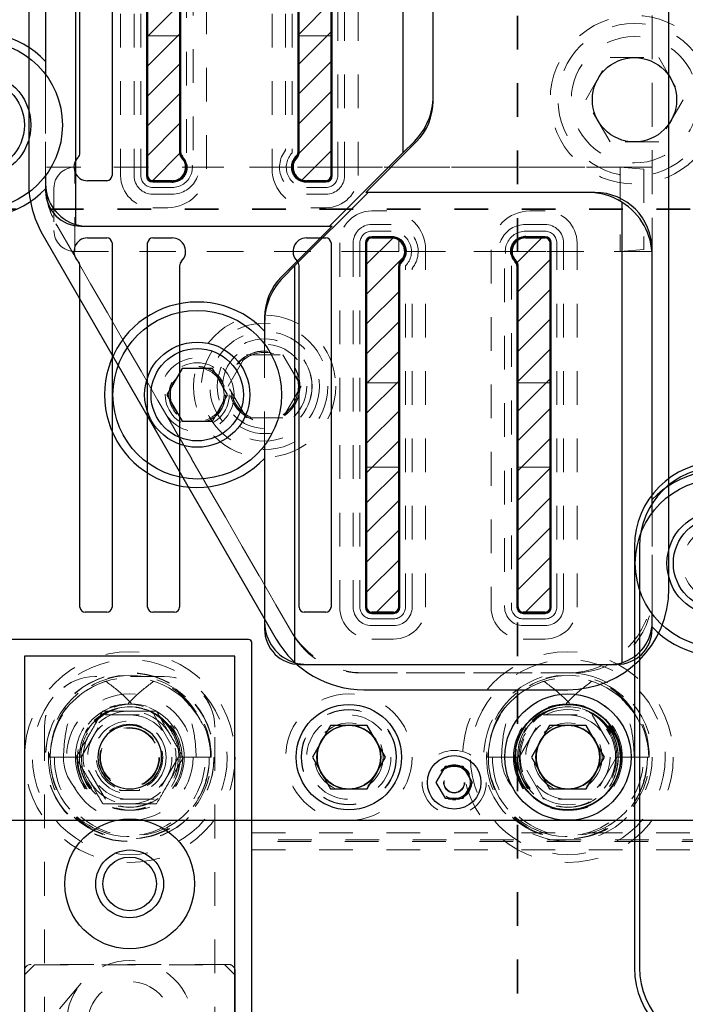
# Model space of a CAD drawing. Header units: inches. Extents: x 1802 to 2468, y -208 to -72.
# Tile 64 of 256: x 1823 to 1825, y -149 to -146. Entities that reach past the tile are written whole.
import ezdxf

# ---------------------------------------------------------------- set-up
doc = ezdxf.new("R2010")
doc.units = ezdxf.units.IN
doc.header["$LTSCALE"] = 0.5
doc.header["$MEASUREMENT"] = 0
doc.linetypes.add('HIDDEN', pattern=[0.225, 0.15, -0.075])
doc.linetypes.add('PHANTOM', pattern=[0.25, 0.125, -0.025, 0.025, -0.025, 0.025, -0.025])
for name, color, linetype in [('APP-M-S', 30, 'Continuous'), ('APP-M-S2', 1, 'Continuous'), ('DIE-M-S', 8, 'Continuous'), ('DIE-M-S2', 1, 'Continuous'), ('DIE-M-S3', 8, 'Continuous'), ('DSS-M-S', 53, 'Continuous'), ('DST-M-S', 53, 'Continuous'), ('PAD-M-S', 135, 'Continuous'), ('PBU-M-S', 8, 'Continuous'), ('PUN-M-S', 8, 'Continuous'), ('SID-M-P', 202, 'PHANTOM'), ('ST1-M-S', 193, 'Continuous'), ('ST2-M-S', 193, 'Continuous'), ('SVD-M-S', 8, 'Continuous'), ('SVE-M-S', 8, 'Continuous'), ('SVF-M-S', 8, 'Continuous')]:
    doc.layers.add(name, color=color, linetype=linetype)

msp = doc.modelspace()

# ---------------------------------------------------------------- hatches: boundary and pattern name
at = {"layer": 'APP-M-S2'}
h = msp.add_hatch(dxfattribs=at)
h.set_pattern_fill('ANSI31', color=256, scale=0.5, style=0)
h.set_pattern_definition([(45, (-112.54644, -58.280767), (-0.0441941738, 0.0441941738), [])])
h.paths.add_polyline_path([(1825.35987, -144.99337, 1), (1825.35987, -144.80437, 1)])
h.paths.add_polyline_path([(1825.35987, -148.24337, 1), (1825.35987, -148.05437, 1)])
h.paths.add_polyline_path([(1824.65703, -147.70375), (1824.65703, -146.62375, 0.4142136), (1824.64203, -146.60875), (1824.58416, -146.60875, 0.6707333), (1824.55608, -146.67723, -0.2007469), (1824.56203, -146.69148), (1824.56203, -147.70375, 0.4142136), (1824.57703, -147.71875), (1824.64203, -147.71875, 0.4142136)])
h.paths.add_polyline_path([(1824.2077, -147.70375), (1824.2077, -146.69148, -0.2007469), (1824.21366, -146.67723, 0.6707333), (1824.18558, -146.60875), (1824.1277, -146.60875, 0.4142136), (1824.1127, -146.62375), (1824.1127, -147.70375, 0.4142136), (1824.1277, -147.71875), (1824.1927, -147.71875, 0.4142136)])
h.paths.add_polyline_path([(1824.00703, -146.42399), (1824.00703, -145.34399, 0.4142136), (1823.99203, -145.32899), (1823.92703, -145.32899, 0.4142136), (1823.91203, -145.34399), (1823.91203, -146.35626, -0.2007469), (1823.90608, -146.3705, 0.6707333), (1823.93416, -146.43899), (1823.99203, -146.43899, 0.4142136)])
h.paths.add_polyline_path([(1823.5577, -146.35626), (1823.5577, -145.34399, 0.4142136), (1823.5427, -145.32899), (1823.4777, -145.32899, 0.4142136), (1823.4627, -145.34399), (1823.4627, -146.42399, 0.4142136), (1823.4777, -146.43899), (1823.53558, -146.43899, 0.6707333), (1823.56366, -146.3705, -0.2007469)])
h.paths.add_polyline_path([(1822.66924, -148.01188), (1822.7075, -147.83606, 0.0536198), (1822.71203, -147.79387), (1822.71203, -147.76436, 0.4142136), (1822.69203, -147.74436), (1822.62703, -147.74436, 0.4142136), (1822.61203, -147.75936), (1822.61203, -147.79387, -0.0536198), (1822.60978, -147.8148), (1822.57152, -147.99061, -0.3527589), (1822.52344, -148.02936), (1822.3463, -148.02936, -0.3527589), (1822.29821, -147.99061), (1822.25995, -147.8148, -0.0536198), (1822.2577, -147.79387), (1822.2577, -147.75936, 0.4142136), (1822.2427, -147.74436), (1822.1777, -147.74436, 0.4142136), (1822.1577, -147.76436), (1822.1577, -147.79387, 0.0536198), (1822.16224, -147.83606), (1822.2005, -148.01188, 0.3527589), (1822.3463, -148.12936), (1822.52344, -148.12936, 0.3527589)])
h.paths.add_polyline_path([(1822.66924, -145.03586, 0.3527589), (1822.52344, -144.91837), (1822.3463, -144.91837, 0.3527589), (1822.2005, -145.03586), (1822.16224, -145.21167, 0.0536198), (1822.1577, -145.25386), (1822.1577, -145.28337, 0.4142136), (1822.1777, -145.30337), (1822.2427, -145.30337, 0.4142136), (1822.2577, -145.28837), (1822.2577, -145.25386, -0.0536198), (1822.25995, -145.23294), (1822.29821, -145.05712, -0.3527589), (1822.3463, -145.01837), (1822.52344, -145.01837, -0.3527589), (1822.57152, -145.05712), (1822.60978, -145.23294, -0.0536198), (1822.61203, -145.25386), (1822.61203, -145.28837, 0.4142136), (1822.62703, -145.30337), (1822.69203, -145.30337, 0.4142136), (1822.71203, -145.28337), (1822.71203, -145.25386, 0.0536198), (1822.7075, -145.21167)])

# ---------------------------------------------------------------- linework, layer by layer
at = {"layer": 'APP-M-S', "linetype": 'Continuous', "lineweight": 25}
for p, q in [((1823.26203, -146.35626), (1823.26203, -145.34399)), ((1823.35703, -145.34399), (1823.35703, -146.42399)), ((1823.4627, -146.42399), (1823.4627, -145.34399)), ((1823.5577, -145.34399), (1823.5577, -146.35626)), ((1823.91203, -146.35626), (1823.91203, -145.34399)), ((1824.00703, -145.34399), (1824.00703, -146.42399)), ((1823.34203, -146.43899), (1823.28416, -146.43899)), ((1823.53558, -146.43899), (1823.4777, -146.43899)), ((1823.99203, -146.43899), (1823.93416, -146.43899)), ((1823.28416, -146.60875), (1823.34203, -146.60875)), ((1823.4777, -146.60875), (1823.53558, -146.60875)), ((1823.93416, -146.60875), (1823.99203, -146.60875)), ((1824.1277, -146.60875), (1824.18558, -146.60875)), ((1824.58416, -146.60875), (1824.64203, -146.60875)), ((1823.35703, -146.62375), (1823.35703, -147.70375)), ((1823.4627, -147.70375), (1823.4627, -146.62375)), ((1824.00703, -146.62375), (1824.00703, -147.70375)), ((1824.1127, -147.70375), (1824.1127, -146.62375)), ((1824.65703, -146.62375), (1824.65703, -147.70375)), ((1823.26203, -147.70375), (1823.26203, -146.69148)), ((1823.5577, -146.69148), (1823.5577, -147.70375)), ((1823.91203, -147.70375), (1823.91203, -146.69148)), ((1824.2077, -146.69148), (1824.2077, -147.70375)), ((1824.56203, -147.70375), (1824.56203, -146.69148)), ((1823.34203, -147.71875), (1823.27703, -147.71875)), ((1823.5427, -147.71875), (1823.4777, -147.71875)), ((1823.99203, -147.71875), (1823.92703, -147.71875)), ((1824.1927, -147.71875), (1824.1277, -147.71875)), ((1824.64203, -147.71875), (1824.57703, -147.71875)), ((1822.75987, -148.33637), (1823.40987, -148.33637)), ((1823.40987, -148.33637), (1824.05987, -148.33637)), ((1824.05987, -148.33637), (1824.70987, -148.33637)), ((1824.70987, -148.33637), (1825.35987, -148.33637))]:
    msp.add_line(p, q, dxfattribs=at)
for centre, radius, start, end in [((1823.24203, -146.35626), 0.02, 314.59571, 0), ((1823.5777, -146.35626), 0.02, 180, 225.40429), ((1823.89203, -146.35626), 0.02, 314.59571, 0), ((1823.28416, -146.39899), 0.04, 134.59571, 270), ((1823.53558, -146.39899), 0.04, 270, 45.40429), ((1823.93416, -146.39899), 0.04, 134.59571, 270), ((1823.34203, -146.42399), 0.015, 270, 0), ((1823.4777, -146.42399), 0.015, 180, 270), ((1823.99203, -146.42399), 0.015, 270, 0), ((1823.28416, -146.64875), 0.04, 90, 225.40429), ((1823.34203, -146.62375), 0.015, 0, 90), ((1823.4777, -146.62375), 0.015, 90, 180), ((1823.53558, -146.64875), 0.04, 314.59571, 90), ((1823.93416, -146.64875), 0.04, 90, 225.40429), ((1823.99203, -146.62375), 0.015, 0, 90), ((1824.1277, -146.62375), 0.015, 90, 180), ((1824.18558, -146.64875), 0.04, 314.59571, 90), ((1824.58416, -146.64875), 0.04, 90, 225.40429), ((1824.64203, -146.62375), 0.015, 0, 90), ((1823.24203, -146.69148), 0.02, 0, 45.40429), ((1823.5777, -146.69148), 0.02, 134.59571, 180), ((1823.89203, -146.69148), 0.02, 0, 45.40429), ((1824.2277, -146.69148), 0.02, 134.59571, 180), ((1824.54203, -146.69148), 0.02, 0, 45.40429), ((1823.27703, -147.70375), 0.015, 180, 270), ((1823.34203, -147.70375), 0.015, 270, 0), ((1823.4777, -147.70375), 0.015, 180, 270), ((1823.5427, -147.70375), 0.015, 270, 0), ((1823.92703, -147.70375), 0.015, 180, 270), ((1823.99203, -147.70375), 0.015, 270, 0), ((1824.1277, -147.70375), 0.015, 180, 270), ((1824.1927, -147.70375), 0.015, 270, 0), ((1824.57703, -147.70375), 0.015, 180, 270), ((1824.64203, -147.70375), 0.015, 270, 0), ((1823.40987, -148.14887), 0.0945, 90, 270), ((1823.40987, -148.14887), 0.0945, 270, 90), ((1824.05987, -148.14887), 0.0945, 90, 270), ((1824.05987, -148.14887), 0.0945, 270, 90), ((1824.70987, -148.14887), 0.0945, 90, 270), ((1824.70987, -148.14887), 0.0945, 270, 90)]:
    msp.add_arc(centre, radius, start, end, dxfattribs=at)
at = {"layer": 'DIE-M-S', "linetype": 'Continuous', "lineweight": 25}
for p, q in [((1823.15987, -145.34387), (1823.15987, -146.08512)), ((1824.30987, -146.20345), (1824.30987, -145.71261)), ((1823.15987, -146.08512), (1823.15987, -146.12387)), ((1824.10987, -146.47387), (1824.26008, -146.32366)), ((1823.15987, -146.42387), (1823.15987, -146.46261)), ((1823.15987, -146.46261), (1823.15987, -146.46887)), ((1824.78987, -146.47387), (1824.10987, -146.47387)), ((1823.26487, -146.57387), (1824.00987, -146.57387)), ((1824.00987, -146.57387), (1823.85966, -146.72408)), ((1824.95987, -147.38512), (1824.95987, -146.64387)), ((1823.80987, -146.84428), (1823.80987, -146.88512)), ((1823.80987, -146.88512), (1823.80987, -146.92387)), ((1823.80987, -147.22387), (1823.80987, -147.26261)), ((1823.80987, -147.26261), (1823.80987, -147.76887)), ((1824.95987, -147.42387), (1824.95987, -147.38512)), ((1824.95987, -147.76261), (1824.95987, -147.72387)), ((1824.95987, -147.76887), (1824.95987, -147.76261)), ((1823.91487, -147.87387), (1824.85487, -147.87387)), ((1823.72248, -148.77997), (1823.72187, -148.77762)), ((1823.72287, -148.78387), (1823.72248, -148.77997)), ((1823.72287, -149.67987), (1823.72287, -148.78387))]:
    msp.add_line(p, q, dxfattribs=at)
at = {"layer": 'DIE-M-S', "linetype": 'HIDDEN', "lineweight": 18}
for p, q in [((1823.15987, -146.12387), (1823.15987, -146.42387)), ((1823.80987, -146.92387), (1823.80987, -147.22387)), ((1824.95987, -147.72387), (1824.95987, -147.42387)), ((1823.70287, -148.76387), (1823.11687, -148.76387))]:
    msp.add_line(p, q, dxfattribs=at)
at = {"layer": 'DIE-M-S', "linetype": 'Continuous', "lineweight": 25}
for centre, radius in [((1824.90737, -146.19887), 0.125), ((1824.70987, -148.14887), 0.1875), ((1824.05987, -148.14887), 0.09475)]:
    msp.add_circle(centre, radius, dxfattribs=at)
at = {"layer": 'DIE-M-S', "linetype": 'HIDDEN', "lineweight": 18}
for centre, radius in [((1823.60987, -147.07387), 0.0795), ((1823.40987, -148.14887), 0.1875)]:
    msp.add_circle(centre, radius, dxfattribs=at)
at = {"layer": 'DIE-M-S', "linetype": 'Continuous', "lineweight": 25}
for centre, radius, start, end in [((1822.95987, -146.27387), 0.275, 43.34176, 316.65824), ((1824.13987, -146.20345), 0.17, 315, 0), ((1823.26487, -146.46887), 0.105, 180, 270), ((1824.78987, -146.64387), 0.17, 0, 90), ((1823.97987, -146.84428), 0.17, 135, 180), ((1823.60987, -147.07387), 0.275, 43.34176, 316.65824), ((1825.15987, -147.57387), 0.275, 223.34176, 136.65824), ((1823.91487, -147.76887), 0.105, 180, 270), ((1824.85487, -147.76887), 0.105, 270, 0)]:
    msp.add_arc(centre, radius, start, end, dxfattribs=at)
at = {"layer": 'DIE-M-S', "linetype": 'HIDDEN', "lineweight": 18}
for centre, start, end in [((1823.11687, -148.78387), 90, 180), ((1823.70287, -148.78387), 18.19487, 90)]:
    msp.add_arc(centre, 0.02, start, end, dxfattribs=at)
at = {"layer": 'DIE-M-S2', "linetype": 'Continuous', "lineweight": 25}
for p, q in [((1823.24987, -146.56887), (1823.24987, -145.20231)), ((1824.21987, -145.20231), (1824.21987, -146.3568)), ((1823.4591, -145.34399), (1823.4591, -146.42399)), ((1823.5613, -146.35626), (1823.5613, -145.34399)), ((1823.90843, -145.34399), (1823.90843, -146.35626)), ((1824.01063, -146.42399), (1824.01063, -145.34399)), ((1823.15987, -146.08512), (1823.15987, -146.12387)), ((1824.21987, -146.3568), (1824.25422, -146.32245)), ((1824.0028, -146.57387), (1824.21987, -146.3568)), ((1823.15987, -146.42387), (1823.15987, -146.44887)), ((1823.4777, -146.44259), (1823.53558, -146.44259)), ((1823.93416, -146.44259), (1823.99203, -146.44259)), ((1824.11694, -146.47387), (1823.89987, -146.69094)), ((1824.76987, -146.47387), (1824.11694, -146.47387)), ((1824.86987, -146.50231), (1824.86987, -147.86887)), ((1823.28487, -146.57387), (1824.0028, -146.57387)), ((1824.18558, -146.60515), (1824.1277, -146.60515)), ((1824.64203, -146.60515), (1824.58416, -146.60515)), ((1824.1091, -146.62375), (1824.1091, -147.70375)), ((1824.66063, -147.70375), (1824.66063, -146.62375)), ((1823.89987, -146.69094), (1823.86552, -146.72529)), ((1823.89987, -147.86887), (1823.89987, -146.69094)), ((1824.2113, -147.70375), (1824.2113, -146.69148)), ((1824.55843, -146.69148), (1824.55843, -147.70375)), ((1823.80987, -146.88512), (1823.80987, -146.92387)), ((1823.80987, -147.22387), (1823.80987, -147.26261)), ((1824.95987, -147.42387), (1824.95987, -147.38512)), ((1824.1277, -147.72235), (1824.1927, -147.72235)), ((1824.57703, -147.72235), (1824.64203, -147.72235)), ((1824.95987, -147.74887), (1824.95987, -147.72387)), ((1823.93487, -147.87387), (1824.83487, -147.87387))]:
    msp.add_line(p, q, dxfattribs=at)
at = {"layer": 'DIE-M-S2', "linetype": 'HIDDEN', "lineweight": 18}
for p, q in [((1823.15987, -146.12387), (1823.15987, -146.42387)), ((1823.80987, -146.92387), (1823.80987, -147.22387)), ((1824.95987, -147.72387), (1824.95987, -147.42387))]:
    msp.add_line(p, q, dxfattribs=at)
at = {"layer": 'DIE-M-S2', "linetype": 'Continuous', "lineweight": 25}
for centre, radius, start, end in [((1824.11987, -146.1881), 0.19, 315, 0), ((1823.5777, -146.35626), 0.0164, 180, 225.40429), ((1823.89203, -146.35626), 0.0164, 314.59571, 0), ((1823.53558, -146.39899), 0.0436, 270, 45.40429), ((1823.93416, -146.39899), 0.0436, 134.59571, 270), ((1823.4777, -146.42399), 0.0186, 180, 270), ((1823.99203, -146.42399), 0.0186, 270, 0), ((1823.28487, -146.44887), 0.125, 180, 253.7398), ((1824.76987, -146.66387), 0.19, 58.24314, 90), ((1824.76987, -146.66387), 0.19, 0, 58.24314), ((1823.28487, -146.44887), 0.125, 253.7398, 270), ((1824.1277, -146.62375), 0.0186, 90, 180), ((1824.18558, -146.64875), 0.0436, 314.59571, 90), ((1824.58416, -146.64875), 0.0436, 90, 225.40429), ((1824.64203, -146.62375), 0.0186, 0, 90), ((1824.2277, -146.69148), 0.0164, 134.59571, 180), ((1824.54203, -146.69148), 0.0164, 0, 45.40429), ((1823.99987, -146.85964), 0.19, 135, 180), ((1824.1277, -147.70375), 0.0186, 180, 270), ((1824.1927, -147.70375), 0.0186, 270, 0), ((1824.57703, -147.70375), 0.0186, 180, 270), ((1824.64203, -147.70375), 0.0186, 270, 0), ((1823.93487, -147.74887), 0.125, 180, 253.7398), ((1824.83487, -147.74887), 0.125, 286.2602, 0), ((1823.93487, -147.74887), 0.125, 253.7398, 270), ((1824.83487, -147.74887), 0.125, 270, 286.2602)]:
    msp.add_arc(centre, radius, start, end, dxfattribs=at)
at = {"layer": 'DIE-M-S3', "linetype": 'HIDDEN', "lineweight": 18}
for p, q in [((1823.4227, -145.34399), (1823.4227, -146.42399)), ((1823.4427, -145.34399), (1823.4427, -146.42399)), ((1823.5777, -146.35626), (1823.5777, -145.34399)), ((1823.5977, -146.34858), (1823.5977, -145.34399)), ((1823.87203, -145.34399), (1823.87203, -146.34858)), ((1823.89203, -145.34399), (1823.89203, -146.35626)), ((1824.02703, -146.42399), (1824.02703, -145.34399)), ((1824.04703, -146.42399), (1824.04703, -145.34399)), ((1823.4777, -146.45899), (1823.53558, -146.45899)), ((1823.93416, -146.45899), (1823.99203, -146.45899)), ((1823.4777, -146.47899), (1823.53558, -146.47899)), ((1823.93416, -146.47899), (1823.99203, -146.47899)), ((1824.18558, -146.56875), (1824.1277, -146.56875)), ((1824.18558, -146.58875), (1824.1277, -146.58875)), ((1824.64203, -146.56875), (1824.58416, -146.56875)), ((1824.64203, -146.58875), (1824.58416, -146.58875)), ((1824.0727, -146.62375), (1824.0727, -147.70375)), ((1824.0927, -146.62375), (1824.0927, -147.70375)), ((1824.67703, -147.70375), (1824.67703, -146.62375)), ((1824.69703, -147.70375), (1824.69703, -146.62375)), ((1824.2277, -147.70375), (1824.2277, -146.69148)), ((1824.2477, -147.70375), (1824.2477, -146.69915)), ((1824.52203, -146.69915), (1824.52203, -147.70375)), ((1824.54203, -146.69148), (1824.54203, -147.70375)), ((1824.1277, -147.73875), (1824.1927, -147.73875)), ((1824.1277, -147.75875), (1824.1927, -147.75875)), ((1824.57703, -147.73875), (1824.64203, -147.73875)), ((1824.57703, -147.75875), (1824.64203, -147.75875)), ((1823.51187, -147.90947), (1823.30687, -147.90947)), ((1823.51187, -147.90987), (1823.30687, -147.90987)), ((1823.15647, -148.05987), (1823.15647, -148.98987)), ((1823.15687, -148.05987), (1823.15687, -148.98987)), ((1823.66187, -148.98987), (1823.66187, -148.05987)), ((1823.66227, -148.98987), (1823.66227, -148.05987)), ((1823.37984, -148.24386), (1823.37984, -148.24829)), ((1823.37984, -148.24829), (1823.40937, -148.24829)), ((1823.40937, -148.24829), (1823.4389, -148.24829)), ((1823.4389, -148.24829), (1823.4389, -148.24386)), ((1823.12687, -148.76487), (1823.09687, -148.79487)), ((1823.12687, -148.76487), (1823.69187, -148.76487)), ((1823.72187, -148.79487), (1823.69187, -148.76487))]:
    msp.add_line(p, q, dxfattribs=at)
at = {"layer": 'DIE-M-S3', "linetype": 'Continuous', "lineweight": 25}
for p, q in [((1823.09687, -147.84987), (1823.09687, -149.19987)), ((1823.72187, -147.84987), (1823.09687, -147.84987)), ((1823.72187, -149.19987), (1823.72187, -147.84987))]:
    msp.add_line(p, q, dxfattribs=at)
at = {"layer": 'DIE-M-S3', "linetype": 'HIDDEN', "lineweight": 18}
for centre, radius in [((1824.90737, -146.19887), 0.22656), ((1824.90737, -146.19887), 0.1875), ((1823.40987, -148.14887), 0.28906), ((1824.70987, -148.14887), 0.28906), ((1823.40937, -148.14987), 0.25), ((1823.40987, -148.14887), 0.25), ((1823.40987, -148.14887), 0.1575), ((1823.40987, -148.14887), 0.125), ((1823.40937, -148.14987), 0.10827), ((1823.40937, -148.14987), 0.09843), ((1824.05987, -148.14887), 0.125), ((1823.40987, -148.14887), 0.09475), ((1823.40937, -148.14987), 0.08858), ((1823.40937, -148.14987), 0.08661), ((1823.40937, -148.93987), 0.1875), ((1823.40937, -148.93987), 0.125)]:
    msp.add_circle(centre, radius, dxfattribs=at)
at = {"layer": 'DIE-M-S3', "linetype": 'Continuous', "lineweight": 25}
for centre, radius in [((1824.90737, -146.19887), 0.125), ((1823.40937, -148.52487), 0.1925), ((1823.40937, -148.52487), 0.1005), ((1823.40937, -148.52487), 0.0795)]:
    msp.add_circle(centre, radius, dxfattribs=at)
at = {"layer": 'DIE-M-S3', "linetype": 'HIDDEN', "lineweight": 18}
for centre, radius, start, end in [((1823.53558, -146.39899), 0.08, 270, 39.05197), ((1823.53558, -146.39899), 0.06, 270, 45.40429), ((1823.93416, -146.39899), 0.08, 140.94803, 270), ((1823.93416, -146.39899), 0.06, 134.59571, 270), ((1823.4777, -146.42399), 0.055, 180, 270), ((1823.4777, -146.42399), 0.035, 180, 270), ((1823.99203, -146.42399), 0.035, 270, 0), ((1823.99203, -146.42399), 0.055, 270, 0), ((1824.1277, -146.62375), 0.055, 90, 180), ((1824.1277, -146.62375), 0.035, 90, 180), ((1824.18558, -146.64875), 0.08, 320.94803, 90), ((1824.18558, -146.64875), 0.06, 314.59571, 90), ((1824.58416, -146.64875), 0.08, 90, 219.05197), ((1824.58416, -146.64875), 0.06, 90, 225.40429), ((1824.64203, -146.62375), 0.055, 0, 90), ((1824.64203, -146.62375), 0.035, 0, 90), ((1824.1277, -147.70375), 0.055, 180, 270), ((1824.1277, -147.70375), 0.035, 180, 270), ((1824.1927, -147.70375), 0.035, 270, 0), ((1824.1927, -147.70375), 0.055, 270, 0), ((1824.57703, -147.70375), 0.055, 180, 270), ((1824.57703, -147.70375), 0.035, 180, 270), ((1824.64203, -147.70375), 0.035, 270, 0), ((1824.64203, -147.70375), 0.055, 270, 0), ((1823.30687, -148.05987), 0.1504, 90, 180), ((1823.30687, -148.05987), 0.15, 90, 180), ((1823.51187, -148.05987), 0.1504, 0, 90), ((1823.51187, -148.05987), 0.15, 0, 90), ((1823.40937, -148.14987), 0.1378, 90, 150), ((1823.40937, -148.14987), 0.1378, 30, 90), ((1823.40937, -148.14987), 0.1378, 150, 210), ((1823.40937, -148.14987), 0.1378, 330, 30), ((1823.40937, -148.14987), 0.1378, 210, 270), ((1823.40937, -148.14987), 0.1378, 270, 330)]:
    msp.add_arc(centre, radius, start, end, dxfattribs=at)
for points, knots in [([(1823.29003, -148.08097), (1823.29736, -148.06829), (1823.31083, -148.04494), (1823.32386, -148.02238), (1823.32981, -148.01207)], [0, 0, 0, 0, 0.5431482, 1, 1, 1, 1]), ([(1823.32981, -148.01207), (1823.34481, -148.01207), (1823.37094, -148.01207), (1823.39789, -148.01207), (1823.40937, -148.01207)], [0, 0, 0, 0, 0.5742063, 1, 1, 1, 1]), ([(1823.40937, -148.01207), (1823.42401, -148.01207), (1823.45097, -148.01207), (1823.47702, -148.01207), (1823.48892, -148.01207)], [0, 0, 0, 0, 0.5431482, 1, 1, 1, 1]), ([(1823.48892, -148.01207), (1823.49643, -148.02506), (1823.50949, -148.04769), (1823.52296, -148.07103), (1823.5287, -148.08097)], [0, 0, 0, 0, 0.5742063, 1, 1, 1, 1]), ([(1823.25026, -148.14987), (1823.25776, -148.13688), (1823.27082, -148.11425), (1823.2843, -148.09091), (1823.29003, -148.08097)], [0, 0, 0, 0, 0.5742063, 1, 1, 1, 1]), ([(1823.5287, -148.08097), (1823.53602, -148.09365), (1823.5495, -148.117), (1823.56253, -148.13956), (1823.56848, -148.14987)], [0, 0, 0, 0, 0.5431482, 1, 1, 1, 1]), ([(1823.29003, -148.21877), (1823.28271, -148.20609), (1823.26923, -148.18274), (1823.25621, -148.16018), (1823.25026, -148.14987)], [0, 0, 0, 0, 0.5431482, 1, 1, 1, 1]), ([(1823.56848, -148.14987), (1823.56098, -148.16286), (1823.54792, -148.18549), (1823.53444, -148.20883), (1823.5287, -148.21877)], [0, 0, 0, 0, 0.5742063, 1, 1, 1, 1]), ([(1823.32981, -148.28766), (1823.32231, -148.27467), (1823.30925, -148.25205), (1823.29577, -148.2287), (1823.29003, -148.21877)], [0, 0, 0, 0, 0.5742063, 1, 1, 1, 1]), ([(1823.5287, -148.21877), (1823.52138, -148.23145), (1823.5079, -148.25479), (1823.49488, -148.27736), (1823.48892, -148.28766)], [0, 0, 0, 0, 0.5431482, 1, 1, 1, 1]), ([(1823.40937, -148.28766), (1823.39473, -148.28766), (1823.36777, -148.28766), (1823.34171, -148.28766), (1823.32981, -148.28766)], [0, 0, 0, 0, 0.5431482, 1, 1, 1, 1]), ([(1823.48892, -148.28766), (1823.47392, -148.28766), (1823.4478, -148.28766), (1823.42084, -148.28766), (1823.40937, -148.28766)], [0, 0, 0, 0, 0.5742063, 1, 1, 1, 1])]:
    msp.add_open_spline(points, degree=3, knots=knots, dxfattribs=at)
at = {"layer": 'DSS-M-S', "linetype": 'HIDDEN', "lineweight": 18}
for p, q in [((1823.3827, -145.34399), (1823.3827, -146.42399)), ((1823.6377, -146.40399), (1823.6377, -145.34399)), ((1823.83203, -145.34399), (1823.83203, -146.40399)), ((1824.08703, -146.42399), (1824.08703, -145.34399)), ((1823.4777, -146.51899), (1823.5227, -146.51899)), ((1823.94703, -146.51899), (1823.99203, -146.51899)), ((1824.1727, -146.52875), (1824.1277, -146.52875)), ((1824.64203, -146.52875), (1824.59703, -146.52875)), ((1824.0327, -146.62375), (1824.0327, -147.70375)), ((1824.2877, -147.70375), (1824.2877, -146.64375)), ((1824.48203, -146.64375), (1824.48203, -147.70375)), ((1824.73703, -147.70375), (1824.73703, -146.62375)), ((1824.1277, -147.79875), (1824.1927, -147.79875)), ((1824.57703, -147.79875), (1824.64203, -147.79875)), ((1823.26574, -148.81935), (1821.86845, -150.48457))]:
    msp.add_line(p, q, dxfattribs=at)
for centre, radius in [((1824.90737, -146.19887), 0.22655), ((1823.40987, -148.14887), 0.28905), ((1824.70987, -148.14887), 0.28905), ((1824.05987, -148.14887), 0.1405)]:
    msp.add_circle(centre, radius, dxfattribs=at)
for centre, radius, start, end in [((1823.5227, -146.40399), 0.115, 270, 0), ((1823.94703, -146.40399), 0.115, 180, 270), ((1823.4777, -146.42399), 0.095, 180, 270), ((1823.99203, -146.42399), 0.095, 270, 0), ((1824.1277, -146.62375), 0.095, 90, 180), ((1824.1727, -146.64375), 0.115, 0, 90), ((1824.59703, -146.64375), 0.115, 90, 180), ((1824.64203, -146.62375), 0.095, 0, 90), ((1824.1277, -147.70375), 0.095, 180, 270), ((1824.1927, -147.70375), 0.095, 270, 0), ((1824.57703, -147.70375), 0.095, 180, 270), ((1824.64203, -147.70375), 0.095, 270, 0)]:
    msp.add_arc(centre, radius, start, end, dxfattribs=at)
at = {"layer": 'DST-M-S', "linetype": 'Continuous', "lineweight": 25}
for p, q in [((1824.90737, -147.52387), (1824.90737, -148.77387)), ((1824.92237, -147.52387), (1824.92237, -148.77387))]:
    msp.add_line(p, q, dxfattribs=at)
at = {"layer": 'DST-M-S', "linetype": 'HIDDEN', "lineweight": 18}
msp.add_circle((1823.80987, -147.04887), 0.14062, dxfattribs=at)
at = {"layer": 'DST-M-S', "linetype": 'Continuous', "lineweight": 25}
for centre, radius, start, end in [((1825.15737, -147.52387), 0.25, 90, 180), ((1825.15737, -147.52387), 0.235, 90, 180), ((1825.15737, -148.77387), 0.25, 180, 270), ((1825.15737, -148.77387), 0.235, 180, 270)]:
    msp.add_arc(centre, radius, start, end, dxfattribs=at)
at = {"layer": 'PAD-M-S', "linetype": 'HIDDEN', "lineweight": 18}
for p, q in [((1823.4627, -145.33399), (1823.4627, -146.43399)), ((1823.5577, -146.34506), (1823.5577, -145.33399)), ((1823.91203, -145.33399), (1823.91203, -146.34506)), ((1824.00703, -146.43399), (1824.00703, -145.33399)), ((1823.15987, -146.4516), (1823.15987, -145.37887)), ((1824.95987, -145.37887), (1824.95987, -147.66887)), ((1823.15987, -145.39887), (1823.15987, -146.44624)), ((1824.95987, -147.64887), (1824.95987, -145.39887)), ((1823.4627, -146.39887), (1823.15987, -146.39887)), ((1823.88919, -146.39887), (1823.58054, -146.39887)), ((1824.95987, -146.39887), (1824.00703, -146.39887)), ((1823.4677, -146.43899), (1823.51496, -146.43899)), ((1823.95478, -146.43899), (1824.00203, -146.43899)), ((1823.89347, -147.78387), (1823.19068, -146.5666)), ((1823.19336, -146.57124), (1823.8877, -147.77387)), ((1824.1127, -146.61375), (1824.1127, -147.71375)), ((1824.16496, -146.60875), (1824.1177, -146.60875)), ((1824.65203, -146.60875), (1824.60478, -146.60875)), ((1824.65703, -147.71375), (1824.65703, -146.61375)), ((1823.23818, -146.64887), (1824.1127, -146.64887)), ((1824.23054, -146.64887), (1824.53919, -146.64887)), ((1824.65703, -146.64887), (1824.95987, -146.64887)), ((1824.2077, -147.71375), (1824.2077, -146.70268)), ((1824.56203, -146.70268), (1824.56203, -147.71375)), ((1824.1177, -147.71875), (1824.2027, -147.71875)), ((1824.56703, -147.71875), (1824.65203, -147.71875)), ((1823.05687, -147.79987), (1823.76187, -147.79987)), ((1823.77187, -147.80987), (1823.77187, -149.73987)), ((1824.72987, -147.89887), (1824.09266, -147.89887)), ((1824.10421, -147.89887), (1824.70987, -147.89887))]:
    msp.add_line(p, q, dxfattribs=at)
for radius in [0.211, 0.1405]:
    msp.add_circle((1823.80987, -147.04887), radius, dxfattribs=at)
for centre, radius, start, end in [((1823.5877, -146.34506), 0.03, 180, 225.97174), ((1823.88203, -146.34506), 0.03, 314.02826, 0), ((1823.53558, -146.39899), 0.045, 242.73396, 45.97174), ((1823.93416, -146.39899), 0.045, 134.02826, 297.26604), ((1823.40987, -146.44624), 0.25, 180, 210), ((1823.4677, -146.43399), 0.005, 180, 270), ((1824.00203, -146.43399), 0.005, 270, 0), ((1823.38987, -146.4516), 0.23, 180, 210), ((1824.1177, -146.61375), 0.005, 90, 180), ((1824.18558, -146.64875), 0.045, 314.02826, 117.26604), ((1824.58416, -146.64875), 0.045, 62.73396, 225.97174), ((1824.65203, -146.61375), 0.005, 0, 90), ((1824.2377, -146.70268), 0.03, 134.02826, 180), ((1824.53203, -146.70268), 0.03, 0, 45.97174), ((1824.70987, -147.64887), 0.25, 270, 0), ((1824.72987, -147.66887), 0.23, 270, 0), ((1824.1177, -147.71375), 0.005, 180, 270), ((1824.2027, -147.71375), 0.005, 270, 0), ((1824.56703, -147.71375), 0.005, 180, 270), ((1824.65203, -147.71375), 0.005, 270, 0), ((1824.10421, -147.64887), 0.25, 210, 270), ((1824.09266, -147.66887), 0.23, 210, 270), ((1823.76187, -147.80987), 0.01, 0, 90)]:
    msp.add_arc(centre, radius, start, end, dxfattribs=at)
at = {"layer": 'PBU-M-S', "linetype": 'HIDDEN', "lineweight": 18}
msp.add_circle((1823.80987, -147.04887), 0.1005, dxfattribs=at)
at = {"layer": 'PUN-M-S', "linetype": 'HIDDEN', "lineweight": 18}
for p, q in [((1823.4627, -145.34399), (1823.4627, -146.42399)), ((1823.5577, -146.35626), (1823.5577, -145.34399)), ((1823.91203, -145.34399), (1823.91203, -146.35626)), ((1824.00703, -146.42399), (1824.00703, -145.34399)), ((1823.5577, -146.00899), (1823.4627, -146.00899)), ((1824.00703, -146.00899), (1823.91203, -146.00899)), ((1823.89416, -146.39899), (1823.89416, -146.39887)), ((1824.00703, -146.39887), (1823.89416, -146.39887)), ((1823.4777, -146.43899), (1823.53558, -146.43899)), ((1823.93416, -146.43899), (1823.99203, -146.43899)), ((1824.18558, -146.60875), (1824.1277, -146.60875)), ((1824.2077, -146.61543), (1824.2077, -146.64887)), ((1824.64203, -146.60875), (1824.58416, -146.60875)), ((1824.1127, -146.62375), (1824.1127, -147.70375)), ((1824.1127, -146.64887), (1824.2077, -146.64887)), ((1824.54416, -146.64887), (1824.54416, -146.64875)), ((1824.54416, -146.64887), (1824.65703, -146.64887)), ((1824.65703, -147.70375), (1824.65703, -146.62375)), ((1824.2077, -147.70375), (1824.2077, -146.69148)), ((1824.56203, -146.69148), (1824.56203, -147.70375)), ((1824.1127, -147.03875), (1824.2077, -147.03875)), ((1824.56203, -147.03875), (1824.65703, -147.03875)), ((1824.2077, -147.28875), (1824.1127, -147.28875)), ((1824.65703, -147.28875), (1824.56203, -147.28875)), ((1824.1277, -147.71875), (1824.1927, -147.71875)), ((1824.57703, -147.71875), (1824.64203, -147.71875))]:
    msp.add_line(p, q, dxfattribs=at)
for centre, radius, start, end in [((1823.5777, -146.35626), 0.02, 180, 225.40429), ((1823.89203, -146.35626), 0.02, 314.59571, 0), ((1823.53558, -146.39899), 0.04, 270, 45.40429), ((1823.93416, -146.39899), 0.04, 134.59571, 270), ((1823.4777, -146.42399), 0.015, 180, 270), ((1823.99203, -146.42399), 0.015, 270, 0), ((1824.1277, -146.62375), 0.015, 90, 180), ((1824.18558, -146.64875), 0.04, 314.59571, 90), ((1824.58416, -146.64875), 0.04, 90, 225.40429), ((1824.64203, -146.62375), 0.015, 0, 90), ((1824.2277, -146.69148), 0.02, 134.59571, 180), ((1824.54203, -146.69148), 0.02, 0, 45.40429), ((1824.1277, -147.70375), 0.015, 180, 270), ((1824.1927, -147.70375), 0.015, 270, 0), ((1824.57703, -147.70375), 0.015, 180, 270), ((1824.64203, -147.70375), 0.015, 270, 0)]:
    msp.add_arc(centre, radius, start, end, dxfattribs=at)
at = {"layer": 'SID-M-P', "linetype": 'PHANTOM', "lineweight": 35}
for p, q in [((1824.55987, -133.74966), (1824.55987, -162.41644)), ((1839.67287, -146.52387), (1801.82187, -146.52387))]:
    msp.add_line(p, q, dxfattribs=at)
at = {"layer": 'ST1-M-S', "linetype": 'Continuous', "lineweight": 25}
for p, q in [((1823.4597, -145.34399), (1823.4597, -146.42399)), ((1823.4621, -145.34399), (1823.4621, -146.42399)), ((1823.5583, -146.35626), (1823.5583, -145.34399)), ((1823.5607, -146.35626), (1823.5607, -145.34399)), ((1823.90903, -145.34399), (1823.90903, -146.35626)), ((1823.91143, -145.34399), (1823.91143, -146.35626)), ((1824.00763, -146.42399), (1824.00763, -145.34399)), ((1824.01003, -146.42399), (1824.01003, -145.34399)), ((1823.10987, -145.39887), (1823.10987, -146.44624)), ((1825.00987, -147.64887), (1825.00987, -145.39887)), ((1823.5607, -146.35626), (1823.5583, -146.35626)), ((1823.90903, -146.35626), (1823.91143, -146.35626)), ((1823.56577, -146.36837), (1823.56408, -146.37008)), ((1823.90397, -146.36837), (1823.90565, -146.37008)), ((1823.4597, -146.42399), (1823.4621, -146.42399)), ((1823.4777, -146.44199), (1823.4777, -146.43959)), ((1823.4777, -146.43959), (1823.53558, -146.43959)), ((1823.4777, -146.44199), (1823.53558, -146.44199)), ((1823.53558, -146.44199), (1823.53558, -146.43959)), ((1823.93416, -146.44199), (1823.93416, -146.43959)), ((1823.93416, -146.43959), (1823.99203, -146.43959)), ((1823.93416, -146.44199), (1823.99203, -146.44199)), ((1823.99203, -146.44199), (1823.99203, -146.43959)), ((1824.01003, -146.42399), (1824.00763, -146.42399)), ((1823.15006, -146.59624), (1823.8444, -147.79887)), ((1824.18558, -146.60575), (1824.1277, -146.60575)), ((1824.1277, -146.60575), (1824.1277, -146.60815)), ((1824.18558, -146.60815), (1824.1277, -146.60815)), ((1824.18558, -146.60575), (1824.18558, -146.60815)), ((1824.58416, -146.60575), (1824.58416, -146.60815)), ((1824.64203, -146.60575), (1824.58416, -146.60575)), ((1824.64203, -146.60815), (1824.58416, -146.60815)), ((1824.64203, -146.60575), (1824.64203, -146.60815)), ((1824.1097, -146.62375), (1824.1097, -147.70375)), ((1824.1097, -146.62375), (1824.1121, -146.62375)), ((1824.1121, -146.62375), (1824.1121, -147.70375)), ((1824.66003, -146.62375), (1824.65763, -146.62375)), ((1824.65763, -147.70375), (1824.65763, -146.62375)), ((1824.66003, -147.70375), (1824.66003, -146.62375)), ((1824.21577, -146.67937), (1824.21408, -146.67766)), ((1824.55397, -146.67937), (1824.55565, -146.67766)), ((1824.2107, -146.69148), (1824.2083, -146.69148)), ((1824.2083, -147.70375), (1824.2083, -146.69148)), ((1824.2107, -147.70375), (1824.2107, -146.69148)), ((1824.55903, -146.69148), (1824.56143, -146.69148)), ((1824.55903, -146.69148), (1824.55903, -147.70375)), ((1824.56143, -146.69148), (1824.56143, -147.70375)), ((1824.1097, -147.70375), (1824.1121, -147.70375)), ((1824.1277, -147.72175), (1824.1277, -147.71935)), ((1824.1277, -147.71935), (1824.1927, -147.71935)), ((1824.1277, -147.72175), (1824.1927, -147.72175)), ((1824.1927, -147.72175), (1824.1927, -147.71935)), ((1824.2107, -147.70375), (1824.2083, -147.70375)), ((1824.55903, -147.70375), (1824.56143, -147.70375)), ((1824.57703, -147.72175), (1824.57703, -147.71935)), ((1824.57703, -147.71935), (1824.64203, -147.71935)), ((1824.57703, -147.72175), (1824.64203, -147.72175)), ((1824.64203, -147.72175), (1824.64203, -147.71935)), ((1824.66003, -147.70375), (1824.65763, -147.70375)), ((1823.76187, -147.79987), (1823.05687, -147.79987)), ((1823.77187, -149.73987), (1823.77187, -147.80987)), ((1824.10421, -147.94887), (1824.70987, -147.94887))]:
    msp.add_line(p, q, dxfattribs=at)
at = {"layer": 'ST1-M-S', "linetype": 'HIDDEN', "lineweight": 18}
for p, q in [((1823.77187, -148.37387), (1825.7589, -148.37387)), ((1825.7497, -148.39387), (1823.77187, -148.39387)), ((1825.74769, -148.39887), (1823.77187, -148.39887)), ((1823.77187, -148.42387), (1825.73925, -148.42387))]:
    msp.add_line(p, q, dxfattribs=at)
at = {"layer": 'ST1-M-S', "linetype": 'Continuous', "lineweight": 25}
for centre, radius in [((1824.05987, -148.14887), 0.15625), ((1824.70987, -148.14887), 0.15625), ((1824.37237, -148.22387), 0.0795)]:
    msp.add_circle(centre, radius, dxfattribs=at)
at = {"layer": 'ST1-M-S', "linetype": 'HIDDEN', "lineweight": 18}
for centre, radius in [((1824.05987, -148.14887), 0.10156), ((1824.70987, -148.14887), 0.10156), ((1824.37237, -148.22387), 0.0315), ((1824.37237, -148.22387), 0.031)]:
    msp.add_circle(centre, radius, dxfattribs=at)
at = {"layer": 'ST1-M-S', "linetype": 'Continuous', "lineweight": 25}
for centre, radius, start, end in [((1823.5777, -146.35626), 0.0194, 180, 225.40429), ((1823.5777, -146.35626), 0.017, 180, 225.40429), ((1823.89203, -146.35626), 0.017, 314.59571, 0), ((1823.89203, -146.35626), 0.0194, 314.59571, 0), ((1823.53558, -146.39899), 0.043, 270, 45.40429), ((1823.53558, -146.39899), 0.0406, 270, 45.40429), ((1823.93416, -146.39899), 0.043, 134.59571, 270), ((1823.93416, -146.39899), 0.0406, 134.59571, 270), ((1823.40987, -146.44624), 0.3, 180, 210), ((1823.4777, -146.42399), 0.018, 180, 270), ((1823.4777, -146.42399), 0.0156, 180, 270), ((1823.99203, -146.42399), 0.018, 270, 0), ((1823.99203, -146.42399), 0.0156, 270, 0), ((1824.1277, -146.62375), 0.018, 90, 180), ((1824.1277, -146.62375), 0.0156, 90, 180), ((1824.18558, -146.64875), 0.043, 314.59571, 90), ((1824.18558, -146.64875), 0.0406, 314.59571, 90), ((1824.58416, -146.64875), 0.043, 90, 225.40429), ((1824.58416, -146.64875), 0.0406, 90, 225.40429), ((1824.64203, -146.62375), 0.018, 0, 90), ((1824.64203, -146.62375), 0.0156, 0, 90), ((1824.2277, -146.69148), 0.0194, 134.59571, 180), ((1824.2277, -146.69148), 0.017, 134.59571, 180), ((1824.54203, -146.69148), 0.017, 0, 45.40429), ((1824.54203, -146.69148), 0.0194, 0, 45.40429), ((1824.70987, -147.64887), 0.3, 270, 0), ((1824.1277, -147.70375), 0.018, 180, 270), ((1824.1277, -147.70375), 0.0156, 180, 270), ((1824.1927, -147.70375), 0.018, 270, 0), ((1824.1927, -147.70375), 0.0156, 270, 0), ((1824.57703, -147.70375), 0.018, 180, 270), ((1824.57703, -147.70375), 0.0156, 180, 270), ((1824.64203, -147.70375), 0.018, 270, 0), ((1824.64203, -147.70375), 0.0156, 270, 0), ((1823.76187, -147.80987), 0.01, 0, 90), ((1824.10421, -147.64887), 0.3, 210, 270)]:
    msp.add_arc(centre, radius, start, end, dxfattribs=at)
at = {"layer": 'ST2-M-S', "linetype": 'HIDDEN', "lineweight": 18}
for centre, radius in [((1824.05987, -148.14887), 0.1415), ((1824.70987, -148.14887), 0.1415), ((1824.05987, -148.14887), 0.09375), ((1824.70987, -148.14887), 0.09375)]:
    msp.add_circle(centre, radius, dxfattribs=at)
at = {"layer": 'SVD-M-S', "linetype": 'HIDDEN', "lineweight": 18}
for p, q in [((1824.76303, -146.19887), (1824.8352, -146.07387)), ((1824.8352, -146.07387), (1824.97954, -146.07387)), ((1824.97954, -146.07387), (1825.05171, -146.19887)), ((1824.8352, -146.32387), (1824.76303, -146.19887)), ((1825.05171, -146.19887), (1824.97954, -146.32387)), ((1824.97954, -146.32387), (1824.8352, -146.32387)), ((1823.56645, -147.97238), (1823.55893, -147.96598)), ((1824.86868, -147.97439), (1824.85893, -147.96598)), ((1823.39393, -148.00066), (1823.42494, -147.99999)), ((1823.42494, -147.99999), (1823.4373, -148.00161)), ((1823.26553, -148.14887), (1823.3377, -148.02387)), ((1823.3377, -148.02387), (1823.48204, -148.02387)), ((1823.48204, -148.02387), (1823.55421, -148.14887)), ((1824.56553, -148.14887), (1824.6377, -148.02387)), ((1824.6377, -148.02387), (1824.78204, -148.02387)), ((1824.78204, -148.02387), (1824.85421, -148.14887)), ((1823.53168, -148.06295), (1823.53581, -148.07737)), ((1824.83168, -148.06295), (1824.83581, -148.07737)), ((1823.18609, -148.14887), (1823.16866, -148.14887)), ((1823.26081, -148.14887), (1823.17393, -148.14887)), ((1823.17393, -148.14887), (1823.26081, -148.14887)), ((1823.26608, -148.14887), (1823.18609, -148.14887)), ((1823.3377, -148.27387), (1823.26553, -148.14887)), ((1823.55421, -148.14887), (1823.48204, -148.27387)), ((1823.55519, -148.14887), (1823.55366, -148.14887)), ((1823.55893, -148.14887), (1823.55519, -148.14887)), ((1823.56466, -148.14887), (1823.55893, -148.14887)), ((1823.60691, -148.14887), (1823.56466, -148.14887)), ((1823.64581, -148.14887), (1823.60691, -148.14887)), ((1823.64954, -148.14887), (1823.64581, -148.14887)), ((1823.64954, -148.14887), (1823.65108, -148.14887)), ((1824.48609, -148.14887), (1824.46866, -148.14887)), ((1824.56081, -148.14887), (1824.47393, -148.14887)), ((1824.47393, -148.14887), (1824.56081, -148.14887)), ((1824.56608, -148.14887), (1824.48609, -148.14887)), ((1824.6377, -148.27387), (1824.56553, -148.14887)), ((1824.85421, -148.14887), (1824.78204, -148.27387)), ((1824.85519, -148.14887), (1824.85366, -148.14887)), ((1824.85893, -148.14887), (1824.85519, -148.14887)), ((1824.86466, -148.14887), (1824.85893, -148.14887)), ((1824.90691, -148.14887), (1824.86466, -148.14887)), ((1824.94581, -148.14887), (1824.90691, -148.14887)), ((1824.94954, -148.14887), (1824.94581, -148.14887)), ((1824.94954, -148.14887), (1824.95108, -148.14887)), ((1823.48204, -148.27387), (1823.3377, -148.27387)), ((1824.78204, -148.27387), (1824.6377, -148.27387))]:
    msp.add_line(p, q, dxfattribs=at)
at = {"layer": 'SVD-M-S', "linetype": 'Continuous', "lineweight": 25}
for p, q in [((1823.56476, -146.99574), (1823.51966, -147.07387)), ((1823.65497, -146.99574), (1823.56476, -146.99574)), ((1823.70008, -147.07387), (1823.65497, -146.99574)), ((1823.51966, -147.07387), (1823.56476, -147.15199)), ((1823.65497, -147.15199), (1823.70008, -147.07387)), ((1823.56476, -147.15199), (1823.65497, -147.15199))]:
    msp.add_line(p, q, dxfattribs=at)
at = {"layer": 'SVD-M-S', "linetype": 'HIDDEN', "lineweight": 18}
for centre, radius in [((1824.90737, -146.19887), 0.25), ((1823.60987, -147.07387), 0.10938), ((1823.60987, -147.07387), 0.095), ((1823.60987, -147.07387), 0.08397), ((1823.60987, -147.07387), 0.0837), ((1823.60987, -147.07387), 0.08318), ((1825.15987, -147.57387), 0.10938), ((1823.40987, -148.14887), 0.3125), ((1824.70987, -148.14887), 0.3125), ((1824.70987, -148.14887), 0.25), ((1824.70987, -148.14887), 0.125)]:
    msp.add_circle(centre, radius, dxfattribs=at)
at = {"layer": 'SVD-M-S', "linetype": 'Continuous', "lineweight": 25}
for centre, radius in [((1822.95987, -146.27387), 0.25), ((1822.95987, -146.27387), 0.156), ((1822.95987, -146.27387), 0.137), ((1823.60987, -147.07387), 0.25), ((1823.60987, -147.07387), 0.156), ((1823.60987, -147.07387), 0.137), ((1825.15987, -147.57387), 0.25), ((1825.15987, -147.57387), 0.156), ((1825.15987, -147.57387), 0.137), ((1824.70987, -148.14887), 0.1575), ((1824.70987, -148.14887), 0.09475)]:
    msp.add_circle(centre, radius, dxfattribs=at)
at = {"layer": 'SVD-M-S', "linetype": 'HIDDEN', "lineweight": 18}
for centre, radius, start, end in [((1823.40656, -148.14402), 0.23795, 32.8249, 181.16744), ((1823.4125, -148.14514), 0.2386, 359.10504, 180.89496), ((1824.70656, -148.14402), 0.23795, 32.8249, 181.16744), ((1824.7125, -148.14514), 0.2386, 359.10504, 180.89496), ((1823.40987, -148.14887), 0.23594, 50.81783, 0), ((1823.40786, -148.1474), 0.23394, 107.13741, 180.35997), ((1823.41372, -148.1449), 0.231, 28.08297, 73.11631), ((1824.70987, -148.14887), 0.23594, 50.81783, 0), ((1824.70786, -148.1474), 0.23394, 107.13741, 180.35997), ((1824.71372, -148.1449), 0.231, 28.08297, 73.11631), ((1823.40379, -148.14659), 0.15516, 359.16036, 180.83964), ((1823.41595, -148.14659), 0.15516, 359.16036, 180.83964), ((1824.70379, -148.14659), 0.15516, 359.16036, 180.83964), ((1824.71595, -148.14659), 0.15516, 359.16036, 180.83964), ((1823.40831, -148.14714), 0.14752, 83.1893, 180.673), ((1823.40987, -148.14887), 0.14906, 35.19724, 0), ((1823.41341, -148.14582), 0.14646, 97.64464, 152.1374), ((1823.40632, -148.14582), 0.14646, 27.8626, 82.35536), ((1824.70831, -148.14714), 0.14752, 83.1893, 180.673), ((1824.70987, -148.14887), 0.14906, 35.19724, 0), ((1824.71341, -148.14582), 0.14646, 97.64464, 152.1374), ((1824.71142, -148.14714), 0.14752, 359.327, 96.8107), ((1824.70632, -148.14582), 0.14646, 27.8626, 82.35536), ((1823.40814, -148.14857), 0.15079, 359.88503, 46.36843), ((1823.40987, -148.14887), 0.14906, 0, 33.04852), ((1824.70987, -148.14887), 0.14906, 0, 33.04852), ((1823.40723, -148.1526), 0.2386, 179.10504, 0.89496), ((1823.4125, -148.1526), 0.2386, 179.10504, 0.89496), ((1823.40379, -148.15261), 0.22989, 179.06828, 0.93172), ((1823.41595, -148.15261), 0.22989, 179.06828, 0.93172), ((1823.40379, -148.15114), 0.15516, 179.16036, 0.83964), ((1823.41492, -148.14942), 0.16627, 179.81068, 236.59108), ((1823.41595, -148.15114), 0.15516, 179.16036, 0.83964), ((1823.40723, -148.15101), 0.14644, 179.16036, 0.83964), ((1823.4125, -148.15101), 0.14644, 179.16036, 0.83964), ((1824.70723, -148.1526), 0.2386, 179.10504, 0.89496), ((1824.7125, -148.1526), 0.2386, 179.10504, 0.89496), ((1824.70379, -148.15261), 0.22989, 179.06828, 0.93172), ((1824.71595, -148.15261), 0.22989, 179.06828, 0.93172), ((1824.70379, -148.15114), 0.15516, 179.16036, 0.83964), ((1824.71492, -148.14942), 0.16627, 179.81068, 236.59108), ((1824.71595, -148.15114), 0.15516, 179.16036, 0.83964), ((1824.70723, -148.15101), 0.14644, 179.16036, 0.83964), ((1824.7125, -148.15101), 0.14644, 179.16036, 0.83964)]:
    msp.add_arc(centre, radius, start, end, dxfattribs=at)
for centre, major_axis, ratio, start_param, end_param in [((1823.408, -148.14887), (-0.23781, 0), 0.9791612, 5.3798148, 6.2831853), ((1823.41174, -148.14887), (0.23781, 0), 0.9791612, 0, 0.9033705), ((1824.708, -148.14887), (-0.23781, 0), 0.9791612, 5.3798148, 6.2831853), ((1824.71174, -148.14887), (0.23781, 0), 0.9791612, 0, 0.9033705), ((1823.407, -148.14887), (-0.15193, 0), 0.9791612, 4.7985517, 6.2831853), ((1823.41273, -148.14887), (0.15193, 0), 0.9791612, 0, 1.4846336), ((1824.707, -148.14887), (-0.15193, 0), 0.9791612, 4.7985517, 6.2831853), ((1824.71273, -148.14887), (0.15193, 0), 0.9791612, 0, 1.4846336), ((1823.41174, -148.14887), (-0.14719, 0), 0.9791612, 5.7641207, 6.2831853), ((1823.408, -148.14887), (0.14719, 0), 0.9791612, 0, 0.5190646), ((1824.71174, -148.14887), (-0.14719, 0), 0.9791612, 5.7641207, 6.2831853), ((1824.708, -148.14887), (0.14719, 0), 0.9791612, 0, 0.5190646), ((1823.36835, -148.14887), (-0.15552, 0), 0.9360304, 0, 1.2773936), ((1823.44018, -148.14887), (0.1851, 0), 0.9704459, 3.1415927, 4.0294649), ((1824.66835, -148.14887), (-0.15552, 0), 0.9360304, 0, 1.2773936), ((1824.74018, -148.14887), (0.1851, 0), 0.9704459, 3.1415927, 4.0294649)]:
    msp.add_ellipse(centre, major_axis=major_axis, ratio=ratio, start_param=start_param, end_param=end_param, dxfattribs=at)
for points, knots in [([(1823.33893, -147.92385), (1823.35789, -147.93832), (1823.38873, -147.96185), (1823.4155, -147.98987), (1823.42581, -148.00066)], [0, 0, 0, 0, 0.6148959, 1, 1, 1, 1]), ([(1823.48081, -147.92385), (1823.46184, -147.93832), (1823.43101, -147.96185), (1823.40424, -147.98987), (1823.39393, -148.00066)], [0, 0, 0, 0, 0.6148959, 1, 1, 1, 1]), ([(1824.63893, -147.92385), (1824.65789, -147.93832), (1824.68873, -147.96185), (1824.7155, -147.98987), (1824.72581, -148.00066)], [0, 0, 0, 0, 0.6148959, 1, 1, 1, 1]), ([(1824.78081, -147.92385), (1824.76184, -147.93832), (1824.73101, -147.96185), (1824.70424, -147.98987), (1824.69393, -148.00066)], [0, 0, 0, 0, 0.6148959, 1, 1, 1, 1]), ([(1823.21283, -148.14887), (1823.21425, -148.12276), (1823.21757, -148.06177), (1823.24029, -148.00491), (1823.25328, -147.97238)], [0, 0, 0, 0, 0.4280472, 1, 1, 1, 1]), ([(1823.56645, -147.97238), (1823.58446, -147.99185), (1823.62046, -148.03077), (1823.64298, -148.09568), (1823.6451, -148.13553), (1823.64581, -148.14887)], [0, 0, 0, 0, 0.3998432, 0.7991389, 1, 1, 1, 1]), ([(1823.60691, -148.14887), (1823.60549, -148.12276), (1823.60217, -148.06177), (1823.57945, -148.00491), (1823.56645, -147.97238)], [0, 0, 0, 0, 0.42804719, 1, 1, 1, 1]), ([(1824.51283, -148.14887), (1824.51425, -148.12276), (1824.51757, -148.06177), (1824.54029, -148.00491), (1824.55328, -147.97238)], [0, 0, 0, 0, 0.42804719, 1, 1, 1, 1]), ([(1824.86645, -147.97238), (1824.88446, -147.99185), (1824.92046, -148.03077), (1824.94298, -148.09568), (1824.9451, -148.13553), (1824.94581, -148.14887)], [0, 0, 0, 0, 0.3998432, 0.7991389, 1, 1, 1, 1]), ([(1824.90691, -148.14887), (1824.90549, -148.12276), (1824.90217, -148.06177), (1824.87945, -148.00491), (1824.86645, -147.97238)], [0, 0, 0, 0, 0.4280472, 1, 1, 1, 1]), ([(1823.42581, -148.00066), (1823.44256, -148.0042), (1823.47605, -148.01126), (1823.51128, -148.03692), (1823.52678, -148.0567), (1823.53168, -148.06295)], [0, 0, 0, 0, 0.40622825, 0.81232037, 1, 1, 1, 1])]:
    msp.add_open_spline(points, degree=3, knots=knots, dxfattribs=at)
at = {"layer": 'SVE-M-S', "linetype": 'Continuous', "lineweight": 25}
for p, q in [((1824.00574, -148.05512), (1823.95162, -148.14887)), ((1824.11399, -148.05512), (1824.00574, -148.05512)), ((1824.16812, -148.14887), (1824.11399, -148.05512)), ((1824.65574, -148.05512), (1824.60162, -148.14887)), ((1824.76399, -148.05512), (1824.65574, -148.05512)), ((1824.81812, -148.14887), (1824.76399, -148.05512)), ((1823.95162, -148.14887), (1824.00574, -148.24262)), ((1824.11399, -148.24262), (1824.16812, -148.14887)), ((1824.60162, -148.14887), (1824.65574, -148.24262)), ((1824.76399, -148.24262), (1824.81812, -148.14887)), ((1824.34532, -148.17702), (1824.31827, -148.22387)), ((1824.39942, -148.17702), (1824.34532, -148.17702)), ((1824.42647, -148.22387), (1824.39942, -148.17702)), ((1824.31827, -148.22387), (1824.34532, -148.27072)), ((1824.39942, -148.27072), (1824.42647, -148.22387)), ((1824.00574, -148.24262), (1824.11399, -148.24262)), ((1824.65574, -148.24262), (1824.76399, -148.24262)), ((1824.34532, -148.27072), (1824.39942, -148.27072))]:
    msp.add_line(p, q, dxfattribs=at)
at = {"layer": 'SVE-M-S', "linetype": 'HIDDEN', "lineweight": 18}
for centre, radius in [((1824.05987, -148.14887), 0.1875), ((1824.70987, -148.14887), 0.1875), ((1824.05987, -148.14887), 0.0935), ((1824.70987, -148.14887), 0.0935), ((1824.37237, -148.22387), 0.095), ((1824.37237, -148.22387), 0.05205), ((1824.37237, -148.22387), 0.05165), ((1824.37237, -148.22387), 0.04905), ((1824.37237, -148.22387), 0.0475), ((1824.37237, -148.22387), 0.03)]:
    msp.add_circle(centre, radius, dxfattribs=at)
at = {"layer": 'SVE-M-S', "linetype": 'Continuous', "lineweight": 25}
for centre, radius in [((1824.05987, -148.14887), 0.15625), ((1824.70987, -148.14887), 0.15625), ((1824.37237, -148.22387), 0.0795)]:
    msp.add_circle(centre, radius, dxfattribs=at)
at = {"layer": 'SVF-M-S', "linetype": 'HIDDEN', "lineweight": 18}
for p, q in [((1824.86487, -146.39887), (1823.24687, -146.39887)), ((1823.24687, -146.64697), (1823.24687, -146.40077)), ((1824.86487, -146.39887), (1824.86487, -146.64887)), ((1824.93487, -146.40499), (1824.86487, -146.39887)), ((1824.93487, -146.40499), (1824.93487, -146.64274)), ((1823.18487, -146.46087), (1823.18487, -146.58687)), ((1823.24687, -146.64887), (1824.86487, -146.64887)), ((1824.86487, -146.64887), (1824.93487, -146.64274)), ((1823.70162, -147.04887), (1823.75574, -146.95512)), ((1823.75574, -146.95512), (1823.86399, -146.95512)), ((1823.86399, -146.95512), (1823.91812, -147.04887)), ((1823.75574, -147.14262), (1823.70162, -147.04887)), ((1823.91812, -147.04887), (1823.86399, -147.14262)), ((1823.86399, -147.14262), (1823.75574, -147.14262))]:
    msp.add_line(p, q, dxfattribs=at)
for radius in [0.1875, 0.1625, 0.125, 0.10497, 0.1047, 0.10418]:
    msp.add_circle((1823.80987, -147.04887), radius, dxfattribs=at)
for centre, start, end in [((1823.24687, -146.46087), 90, 180), ((1823.24687, -146.58687), 180, 270)]:
    msp.add_arc(centre, 0.062, start, end, dxfattribs=at)

doc.saveas('drawing.dxf')
